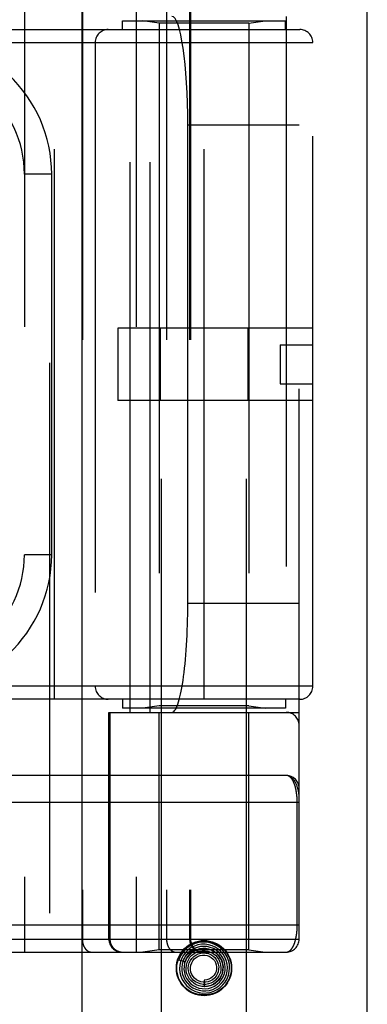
# Model space of a CAD drawing. Header units: inches. Extents: x 0 to 230, y 0 to 149.
# Tile 195 of 256: x 104.306 to 105.105, y 81.752 to 84.015. Entities that reach past the tile are written whole.
import ezdxf

# ---------------------------------------------------------------- set-up
doc = ezdxf.new("R2010")
doc.units = ezdxf.units.IN
doc.header["$LTSCALE"] = 12.648283
doc.header["$MEASUREMENT"] = 0
doc.linetypes.add('HIDDEN', pattern=[0.2, 0.1, -0.1])
doc.layers.get('0').update_dxf_attribs({"linetype": 'CONTINUOUS'})
doc.layers.add('RIGHTHAND_DOOR_ASSEMBLY', color=7, linetype='CONTINUOUS')

msp = doc.modelspace()

# ---------------------------------------------------------------- linework, layer by layer
at = {"color": 3, "linetype": 'Continuous'}
msp.add_line((105.1049, 36.9519), (105.1049, 111.8739), dxfattribs=at)
at = {"layer": 'RIGHTHAND_DOOR_ASSEMBLY', "color": 8, "linetype": 'HIDDEN'}
for p, q in [((104.3741, 108.5229), (104.3741, 37.1729)), ((104.6316, 81.6949), (104.6316, 84.8773)), ((104.8276, 81.6949), (104.8276, 84.8773)), ((104.3169, 84.5742), (104.3169, 81.8717)), ((104.5734, 84.5742), (104.5734, 81.8717)), ((104.4499, 84.5442), (104.4499, 81.9017)), ((104.6434, 84.5442), (104.6434, 81.9017)), ((104.6965, 84.5442), (104.6965, 81.9017)), ((104.6985, 84.5442), (104.6985, 81.9017)), ((104.9484, 81.9017), (104.9484, 84.5442)), ((104.5421, 84.0129), (104.9171, 84.0129)), ((104.5421, 83.9929), (104.5421, 84.0129)), ((104.56, 82.4229), (104.56, 84.0229)), ((104.6266, 84.0077), (104.5891, 84.0129)), ((104.6059, 82.4229), (104.6059, 84.0229)), ((104.8326, 84.0077), (104.6266, 84.0077)), ((104.6266, 84.0077), (104.6266, 82.4382)), ((104.8326, 84.0077), (104.8701, 84.0129)), ((104.8326, 84.0077), (104.8326, 82.4382)), ((104.9171, 83.9929), (104.9171, 84.0129)), ((104.9184, 84.0229), (104.9184, 82.4229)), ((103.8234, 83.9929), (104.9496, 83.9929)), ((104.3859, 82.4529), (104.3859, 83.9929)), ((104.7296, 82.4529), (104.7296, 83.9929)), ((103.8234, 83.9629), (104.9796, 83.9629)), ((104.4796, 83.9629), (104.4796, 82.4829)), ((104.9796, 82.4829), (104.9796, 83.9629)), ((104.9484, 83.7729), (104.6923, 83.7729)), ((104.6923, 82.6729), (104.6923, 83.7729)), ((104.3794, 83.6604), (104.3169, 83.6604)), ((104.3794, 82.7854), (104.3794, 83.6604)), ((104.9796, 83.3059), (104.5316, 83.3059)), ((104.5316, 83.3059), (104.5316, 83.1399)), ((104.629, 83.3059), (104.629, 83.1399)), ((104.8303, 83.3059), (104.8303, 83.1399)), ((104.9046, 83.2679), (104.9796, 83.2679)), ((104.9046, 83.2679), (104.9046, 83.1779)), ((104.9046, 83.1779), (104.9796, 83.1779)), ((104.9796, 83.1399), (104.5316, 83.1399)), ((104.3794, 82.7854), (104.3169, 82.7854)), ((104.9484, 82.6729), (104.6923, 82.6729)), ((104.9796, 82.4829), (103.8234, 82.4829)), ((104.9496, 82.4529), (103.8234, 82.4529)), ((104.5421, 82.4529), (104.5421, 82.4329)), ((104.9171, 82.4529), (104.9171, 82.4329)), ((104.5109, 82.4229), (104.9484, 82.4229)), ((104.5109, 81.9017), (104.5109, 82.4229)), ((104.5132, 82.4229), (104.5132, 81.9017)), ((104.9171, 82.4329), (104.5421, 82.4329)), ((104.6266, 82.4382), (104.5891, 82.4329)), ((104.8326, 82.4382), (104.6266, 82.4382)), ((104.6266, 81.877), (104.6266, 82.4229)), ((104.8326, 82.4382), (104.8701, 82.4329)), ((104.8326, 81.877), (104.8326, 82.4229)), ((104.9184, 82.2779), (104.0389, 82.278)), ((104.9438, 81.9342), (104.9438, 82.2163)), ((104.0446, 81.9342), (104.9484, 81.9342)), ((104.2849, 81.9017), (104.9484, 81.9017)), ((104.6266, 81.877), (104.5891, 81.8717)), ((104.8326, 81.877), (104.6266, 81.877)), ((104.8326, 81.877), (104.8701, 81.8717)), ((104.0446, 81.8717), (104.9184, 81.8717)), ((104.6716, 81.8538), (104.6859, 81.8492)), ((104.6999, 81.8705), (104.6994, 81.8701)), ((104.7003, 81.8709), (104.6999, 81.8705)), ((104.7007, 81.8712), (104.7003, 81.8709)), ((104.7012, 81.8717), (104.7007, 81.8712)), ((104.7027, 81.873), (104.7012, 81.8717)), ((104.703, 81.8733), (104.7027, 81.873)), ((104.7296, 81.8074), (104.7296, 81.7924))]:
    msp.add_line(p, q, dxfattribs=at)
at = {"layer": 'RIGHTHAND_DOOR_ASSEMBLY', "color": 3, "linetype": 'Continuous'}
msp.add_line((104.4491, 108.5229), (104.4491, 37.1729), dxfattribs=at)
at = {"layer": 'RIGHTHAND_DOOR_ASSEMBLY', "color": 8, "linetype": 'HIDDEN'}
for points in [[(104.9484, 82.2279), (104.9484, 82.2285), (104.9484, 82.2292), (104.9483, 82.2298), (104.9483, 82.2305), (104.9482, 82.2313), (104.9482, 82.2321), (104.9481, 82.233), (104.948, 82.234), (104.9478, 82.235), (104.9477, 82.2362), (104.9475, 82.2375), (104.9473, 82.2389), (104.947, 82.2404), (104.9466, 82.2421), (104.9462, 82.2439), (104.9458, 82.2458), (104.9452, 82.2478), (104.9446, 82.2499), (104.944, 82.2518), (104.9434, 82.2536), (104.9427, 82.2553), (104.9421, 82.257), (104.9414, 82.2585), (104.9407, 82.2599), (104.94, 82.2613), (104.9394, 82.2625), (104.9387, 82.2638), (104.938, 82.2649), (104.9373, 82.266), (104.9366, 82.267), (104.9359, 82.2679), (104.9352, 82.2688), (104.9345, 82.2697), (104.9337, 82.2704), (104.933, 82.2712), (104.9323, 82.2719), (104.9316, 82.2725), (104.9309, 82.2731), (104.9302, 82.2737), (104.9295, 82.2742), (104.9288, 82.2747), (104.9281, 82.2752), (104.9274, 82.2756), (104.9267, 82.2759), (104.9259, 82.2763), (104.9252, 82.2766), (104.9245, 82.2768), (104.9239, 82.2771), (104.9232, 82.2773), (104.9225, 82.2775), (104.9218, 82.2776), (104.9211, 82.2777), (104.9204, 82.2778), (104.9197, 82.2779), (104.9191, 82.2779), (104.9184, 82.2779)], [(104.9438, 82.2163), (104.9438, 82.2171), (104.9438, 82.2179), (104.9438, 82.2187), (104.9437, 82.2195), (104.9437, 82.2204), (104.9437, 82.2212), (104.9437, 82.222), (104.9436, 82.2229), (104.9436, 82.2237), (104.9435, 82.2245), (104.9435, 82.2254), (104.9434, 82.2262), (104.9434, 82.2271), (104.9433, 82.2279), (104.9433, 82.2288), (104.9432, 82.2296), (104.9431, 82.2305), (104.943, 82.2314), (104.9429, 82.2322), (104.9428, 82.2331), (104.9427, 82.234), (104.9426, 82.2349), (104.9425, 82.2358), (104.9424, 82.2367), (104.9423, 82.2375), (104.9421, 82.2384), (104.942, 82.2393), (104.9419, 82.2402), (104.9417, 82.2411), (104.9416, 82.242), (104.9414, 82.2428), (104.9412, 82.2437), (104.9411, 82.2446), (104.9409, 82.2455), (104.9407, 82.2463), (104.9405, 82.2472), (104.9403, 82.248), (104.9401, 82.2489), (104.9399, 82.2497), (104.9397, 82.2506), (104.9395, 82.2514), (104.9392, 82.2522), (104.939, 82.2531), (104.9388, 82.2539), (104.9385, 82.2547), (104.9383, 82.2555), (104.938, 82.2563), (104.9377, 82.2571), (104.9374, 82.2579), (104.9371, 82.2587), (104.9369, 82.2595), (104.9366, 82.2602), (104.9362, 82.261), (104.9359, 82.2617), (104.9356, 82.2625), (104.9353, 82.2632), (104.9349, 82.2639), (104.9346, 82.2646), (104.9342, 82.2653), (104.9339, 82.266), (104.9335, 82.2666), (104.9331, 82.2673), (104.9327, 82.2679), (104.9323, 82.2686), (104.9319, 82.2692), (104.9315, 82.2698), (104.9311, 82.2703), (104.9306, 82.2709), (104.9302, 82.2714), (104.9297, 82.272), (104.9293, 82.2725), (104.9288, 82.273), (104.9284, 82.2734), (104.9279, 82.2739), (104.9274, 82.2743), (104.9269, 82.2747), (104.9264, 82.2751), (104.9259, 82.2755), (104.9253, 82.2758), (104.9248, 82.2762), (104.9243, 82.2765), (104.9237, 82.2767), (104.9231, 82.277), (104.9226, 82.2772), (104.922, 82.2774), (104.9214, 82.2776), (104.9208, 82.2777), (104.9202, 82.2778), (104.9196, 82.2779), (104.919, 82.2779), (104.9184, 82.2779)], [(104.9484, 82.2154), (104.0381, 82.2155)], [(104.9184, 81.8717), (104.919, 81.8717), (104.9196, 81.8718), (104.9202, 81.8718), (104.9208, 81.8719), (104.9214, 81.8721), (104.9219, 81.8722), (104.9225, 81.8724), (104.923, 81.8726), (104.9236, 81.8728), (104.9241, 81.8731), (104.9247, 81.8734), (104.9252, 81.8737), (104.9257, 81.874), (104.9262, 81.8744), (104.9267, 81.8747), (104.9272, 81.8751), (104.9277, 81.8756), (104.9281, 81.876), (104.9286, 81.8764), (104.9291, 81.8769), (104.9295, 81.8774), (104.93, 81.8779), (104.9304, 81.8784), (104.9308, 81.879), (104.9312, 81.8795), (104.9316, 81.8801), (104.932, 81.8807), (104.9324, 81.8813), (104.9328, 81.8819), (104.9332, 81.8825), (104.9336, 81.8831), (104.9339, 81.8838), (104.9343, 81.8845), (104.9346, 81.8851), (104.935, 81.8858), (104.9353, 81.8865), (104.9356, 81.8872), (104.9359, 81.8879), (104.9363, 81.8887), (104.9366, 81.8894), (104.9368, 81.8902), (104.9371, 81.8909), (104.9374, 81.8917), (104.9377, 81.8924), (104.938, 81.8932), (104.9382, 81.894), (104.9385, 81.8948), (104.9387, 81.8956), (104.939, 81.8964), (104.9392, 81.8972), (104.9394, 81.898), (104.9396, 81.8988), (104.9398, 81.8996), (104.9401, 81.9005), (104.9403, 81.9013), (104.9404, 81.9021), (104.9406, 81.903), (104.9408, 81.9038), (104.941, 81.9047), (104.9412, 81.9055), (104.9413, 81.9064), (104.9415, 81.9072), (104.9416, 81.9081), (104.9418, 81.9089), (104.9419, 81.9098), (104.9421, 81.9107), (104.9422, 81.9115), (104.9423, 81.9124), (104.9424, 81.9133), (104.9426, 81.9141), (104.9427, 81.915), (104.9428, 81.9158), (104.9429, 81.9167), (104.943, 81.9176), (104.943, 81.9184), (104.9431, 81.9193), (104.9432, 81.9201), (104.9433, 81.9209), (104.9433, 81.9218), (104.9434, 81.9226), (104.9434, 81.9234), (104.9435, 81.9243), (104.9435, 81.9251), (104.9436, 81.9259), (104.9436, 81.9268), (104.9437, 81.9276), (104.9437, 81.9284), (104.9437, 81.9292), (104.9437, 81.93), (104.9438, 81.9309), (104.9438, 81.9317), (104.9438, 81.9325), (104.9438, 81.9334), (104.9438, 81.9342)], [(104.4499, 81.9017), (104.4499, 81.901), (104.4499, 81.9004), (104.4499, 81.8997), (104.4499, 81.8991), (104.45, 81.8984), (104.45, 81.8978), (104.4501, 81.8971), (104.4502, 81.8965), (104.4503, 81.8958), (104.4504, 81.8952), (104.4505, 81.8946), (104.4506, 81.8939), (104.4507, 81.8933), (104.4508, 81.8927), (104.451, 81.892), (104.4511, 81.8914), (104.4513, 81.8908), (104.4515, 81.8902), (104.4517, 81.8896), (104.4518, 81.889), (104.452, 81.8884), (104.4523, 81.8878), (104.4525, 81.8873), (104.4527, 81.8867), (104.4529, 81.8861), (104.4532, 81.8856), (104.4534, 81.885), (104.4537, 81.8845), (104.454, 81.884), (104.4542, 81.8834), (104.4545, 81.8829), (104.4548, 81.8824), (104.4551, 81.8819), (104.4554, 81.8814), (104.4557, 81.8809), (104.4561, 81.8805), (104.4564, 81.88), (104.4567, 81.8796), (104.4571, 81.8791), (104.4574, 81.8787), (104.4578, 81.8783), (104.4582, 81.8779), (104.4585, 81.8775), (104.4589, 81.8771), (104.4593, 81.8767), (104.4597, 81.8764), (104.4601, 81.876), (104.4605, 81.8757), (104.4609, 81.8754), (104.4613, 81.8751), (104.4617, 81.8748), (104.4621, 81.8745), (104.4625, 81.8742), (104.463, 81.874), (104.4634, 81.8737), (104.4638, 81.8735), (104.4643, 81.8733), (104.4647, 81.8731), (104.4651, 81.8729), (104.4656, 81.8727), (104.466, 81.8726), (104.4665, 81.8724), (104.4669, 81.8723), (104.4674, 81.8721), (104.4678, 81.872), (104.4683, 81.8719), (104.4688, 81.8719), (104.4692, 81.8718), (104.4697, 81.8718), (104.4701, 81.8717), (104.4706, 81.8717), (104.4711, 81.8717)], [(104.5132, 81.9017), (104.5132, 81.901), (104.5132, 81.9004), (104.5133, 81.8997), (104.5133, 81.8991), (104.5134, 81.8984), (104.5135, 81.8978), (104.5136, 81.8971), (104.5137, 81.8965), (104.5138, 81.8958), (104.5139, 81.8952), (104.5141, 81.8946), (104.5142, 81.8939), (104.5144, 81.8933), (104.5146, 81.8927), (104.5148, 81.892), (104.515, 81.8914), (104.5152, 81.8908), (104.5155, 81.8902), (104.5157, 81.8896), (104.516, 81.889), (104.5163, 81.8884), (104.5166, 81.8878), (104.5169, 81.8873), (104.5172, 81.8867), (104.5175, 81.8861), (104.5179, 81.8856), (104.5182, 81.885), (104.5186, 81.8845), (104.519, 81.884), (104.5194, 81.8834), (104.5198, 81.8829), (104.5202, 81.8824), (104.5206, 81.8819), (104.521, 81.8814), (104.5215, 81.8809), (104.5219, 81.8805), (104.5224, 81.88), (104.5229, 81.8796), (104.5233, 81.8791), (104.5238, 81.8787), (104.5243, 81.8783), (104.5248, 81.8779), (104.5254, 81.8775), (104.5259, 81.8771), (104.5264, 81.8767), (104.527, 81.8764), (104.5275, 81.876), (104.5281, 81.8757), (104.5286, 81.8754), (104.5292, 81.8751), (104.5298, 81.8748), (104.5304, 81.8745), (104.5309, 81.8742), (104.5315, 81.874), (104.5321, 81.8737), (104.5328, 81.8735), (104.5334, 81.8733), (104.534, 81.8731), (104.5346, 81.8729), (104.5352, 81.8727), (104.5358, 81.8726), (104.5365, 81.8724), (104.5371, 81.8723), (104.5377, 81.8721), (104.5384, 81.872), (104.539, 81.8719), (104.5397, 81.8719), (104.5403, 81.8718), (104.541, 81.8718), (104.5416, 81.8717), (104.5423, 81.8717), (104.5429, 81.8717)], [(104.6434, 81.9017), (104.6434, 81.901), (104.6434, 81.9004), (104.6434, 81.8997), (104.6435, 81.8991), (104.6435, 81.8984), (104.6436, 81.8978), (104.6436, 81.8971), (104.6437, 81.8965), (104.6438, 81.8958), (104.6439, 81.8952), (104.644, 81.8946), (104.6441, 81.8939), (104.6442, 81.8933), (104.6444, 81.8927), (104.6445, 81.892), (104.6447, 81.8914), (104.6448, 81.8908), (104.645, 81.8902), (104.6452, 81.8896), (104.6454, 81.889), (104.6456, 81.8884), (104.6458, 81.8878), (104.646, 81.8873), (104.6462, 81.8867), (104.6465, 81.8861), (104.6467, 81.8856), (104.647, 81.885), (104.6472, 81.8845), (104.6475, 81.884), (104.6478, 81.8834), (104.6481, 81.8829), (104.6484, 81.8824), (104.6487, 81.8819), (104.649, 81.8814), (104.6493, 81.8809), (104.6496, 81.8805), (104.6499, 81.88), (104.6503, 81.8796), (104.6506, 81.8791), (104.651, 81.8787), (104.6513, 81.8783), (104.6517, 81.8779), (104.6521, 81.8775), (104.6524, 81.8771), (104.6528, 81.8767), (104.6532, 81.8764), (104.6536, 81.876), (104.654, 81.8757), (104.6544, 81.8754), (104.6548, 81.8751), (104.6552, 81.8748), (104.6556, 81.8745), (104.6561, 81.8742), (104.6565, 81.874), (104.6569, 81.8737), (104.6574, 81.8735), (104.6578, 81.8733), (104.6582, 81.8731), (104.6587, 81.8729), (104.6591, 81.8727), (104.6596, 81.8726), (104.66, 81.8724), (104.6605, 81.8723), (104.6609, 81.8721), (104.6614, 81.872), (104.6618, 81.8719), (104.6623, 81.8719), (104.6628, 81.8718), (104.6632, 81.8718), (104.6637, 81.8717), (104.6641, 81.8717), (104.6646, 81.8717)], [(104.6965, 81.9017), (104.6965, 81.901), (104.6965, 81.9004), (104.6965, 81.8997), (104.6966, 81.8991), (104.6966, 81.8984), (104.6967, 81.8978), (104.6968, 81.8971), (104.6969, 81.8965), (104.697, 81.8958), (104.6972, 81.8952), (104.6973, 81.8946), (104.6975, 81.8939), (104.6976, 81.8933), (104.6978, 81.8927), (104.698, 81.892), (104.6983, 81.8914), (104.6985, 81.8908), (104.6987, 81.8902), (104.699, 81.8896), (104.6992, 81.889), (104.6995, 81.8884), (104.6998, 81.8878), (104.7001, 81.8873), (104.7004, 81.8867), (104.7008, 81.8861), (104.7011, 81.8856), (104.7015, 81.885), (104.7018, 81.8845), (104.7022, 81.884), (104.7026, 81.8834), (104.703, 81.8829), (104.7034, 81.8824), (104.7038, 81.8819), (104.7043, 81.8814), (104.7047, 81.8809), (104.7052, 81.8805), (104.7056, 81.88), (104.7061, 81.8796), (104.7066, 81.8791), (104.7071, 81.8787), (104.7076, 81.8783), (104.7081, 81.8779), (104.7086, 81.8775), (104.7091, 81.8771), (104.7097, 81.8767), (104.7102, 81.8764), (104.7107, 81.876), (104.7113, 81.8757), (104.7119, 81.8754), (104.7124, 81.8751), (104.713, 81.8748), (104.7136, 81.8745), (104.7142, 81.8742), (104.7148, 81.874), (104.7154, 81.8737), (104.716, 81.8735), (104.7166, 81.8733), (104.7172, 81.8731), (104.7178, 81.8729), (104.7185, 81.8727), (104.7191, 81.8726), (104.7197, 81.8724), (104.7204, 81.8723), (104.721, 81.8721), (104.7216, 81.872), (104.7223, 81.8719), (104.7229, 81.8719), (104.7236, 81.8718), (104.7242, 81.8718), (104.7248, 81.8717), (104.7255, 81.8717), (104.7261, 81.8717)], [(104.6933, 81.8833), (104.6865, 81.8775), (104.6807, 81.8709), (104.6758, 81.8634), (104.6722, 81.8553), (104.6716, 81.8538)], [(104.7076, 81.8857), (104.7003, 81.882), (104.6935, 81.8771), (104.6875, 81.8713), (104.6825, 81.8647), (104.6784, 81.8574), (104.6755, 81.8496), (104.6739, 81.8414), (104.6734, 81.833), (104.6742, 81.8246), (104.6762, 81.8165), (104.6795, 81.8087), (104.6838, 81.8015), (104.6892, 81.795), (104.6955, 81.7893), (104.7026, 81.7846), (104.7103, 81.7811), (104.7185, 81.7787), (104.7269, 81.7775), (104.7354, 81.7777), (104.7439, 81.779), (104.752, 81.7816), (104.7597, 81.7854)], [(104.676, 81.8689), (104.6806, 81.8752), (104.686, 81.8807), (104.6922, 81.8855), (104.6991, 81.8895), (104.7063, 81.8925), (104.7139, 81.8947), (104.7217, 81.896), (104.7297, 81.8964), (104.7376, 81.896), (104.7454, 81.8947), (104.753, 81.8925), (104.7602, 81.8895), (104.7671, 81.8855), (104.7733, 81.8807), (104.7786, 81.8752), (104.7833, 81.8689)], [(104.7137, 81.8826), (104.7066, 81.8797), (104.6999, 81.8758), (104.694, 81.8709), (104.6888, 81.8651), (104.6846, 81.8585), (104.6814, 81.8514), (104.6793, 81.8439), (104.6784, 81.8361), (104.6787, 81.8283), (104.6802, 81.8206), (104.6828, 81.8132), (104.6866, 81.8063), (104.6913, 81.8), (104.697, 81.7945), (104.7035, 81.7899), (104.7105, 81.7864), (104.7181, 81.7839), (104.7259, 81.7826), (104.7339, 81.7825), (104.7418, 81.7837), (104.7495, 81.786)], [(104.7266, 81.8799), (104.7195, 81.879), (104.7127, 81.877), (104.7063, 81.8739), (104.7004, 81.8698), (104.6952, 81.8649), (104.6908, 81.8592), (104.6874, 81.8529), (104.685, 81.8461), (104.6836, 81.8389), (104.6835, 81.8317), (104.6844, 81.8245), (104.6865, 81.8175), (104.6896, 81.8109), (104.6937, 81.8049), (104.6988, 81.7996), (104.7046, 81.7951), (104.711, 81.7916), (104.7179, 81.7891), (104.7252, 81.7877), (104.7326, 81.7875), (104.7399, 81.7884)], [(104.6859, 81.8492), (104.6865, 81.8508), (104.6896, 81.8573), (104.6938, 81.8633), (104.6988, 81.8685), (104.7045, 81.8728), (104.7109, 81.8762), (104.7177, 81.8785), (104.7248, 81.8798), (104.7319, 81.8798), (104.739, 81.8788), (104.7458, 81.8766), (104.7521, 81.8734), (104.7579, 81.8693), (104.7629, 81.8643), (104.767, 81.8585), (104.7702, 81.8522), (104.7723, 81.8455), (104.7733, 81.8386), (104.7732, 81.8316), (104.772, 81.8247), (104.7697, 81.8181)], [(104.7597, 81.7854), (104.7668, 81.7903), (104.773, 81.7962), (104.7784, 81.8029), (104.7827, 81.8104), (104.7858, 81.8185), (104.7877, 81.8269), (104.7884, 81.8355), (104.7878, 81.8442), (104.7859, 81.8526), (104.7828, 81.8608), (104.7785, 81.8684), (104.7732, 81.8753), (104.7669, 81.8813), (104.7597, 81.8864), (104.7519, 81.8903), (104.7436, 81.8931), (104.7349, 81.8946), (104.7261, 81.8949), (104.7174, 81.8938), (104.7089, 81.8915), (104.7008, 81.888), (104.6933, 81.8833)], [(104.7495, 81.786), (104.7567, 81.7894), (104.7633, 81.794), (104.7692, 81.7994), (104.7742, 81.8057), (104.7782, 81.8127), (104.7811, 81.8203), (104.7829, 81.8282), (104.7834, 81.8362), (104.7827, 81.8443), (104.7808, 81.8522), (104.7777, 81.8598), (104.7736, 81.8668), (104.7684, 81.8731), (104.7623, 81.8786), (104.7554, 81.8831), (104.748, 81.8865), (104.7401, 81.8888), (104.7319, 81.8899), (104.7237, 81.8897), (104.7155, 81.8883), (104.7076, 81.8857)], [(104.7399, 81.7884), (104.7471, 81.7904), (104.7538, 81.7936), (104.76, 81.7977), (104.7655, 81.8028), (104.7701, 81.8086), (104.7738, 81.8151), (104.7765, 81.8222), (104.778, 81.8295), (104.7784, 81.837), (104.7776, 81.8445), (104.7757, 81.8519), (104.7726, 81.8588), (104.7685, 81.8652), (104.7635, 81.8709), (104.7577, 81.8758), (104.7511, 81.8797), (104.744, 81.8826), (104.7366, 81.8843), (104.7289, 81.8849), (104.7213, 81.8844), (104.7137, 81.8826)], [(104.7296, 81.7924), (104.7309, 81.7924), (104.7377, 81.7931), (104.7443, 81.7947), (104.7506, 81.7975), (104.7563, 81.8012), (104.7615, 81.8058), (104.7658, 81.8111), (104.7692, 81.8171), (104.7717, 81.8236), (104.7731, 81.8304), (104.7734, 81.8373), (104.7726, 81.8442), (104.7707, 81.851), (104.7677, 81.8573), (104.7638, 81.8631), (104.759, 81.8683), (104.7535, 81.8726), (104.7473, 81.876), (104.7407, 81.8784), (104.7337, 81.8797), (104.7266, 81.8799)], [(104.681, 81.8508), (104.6816, 81.8521), (104.6822, 81.8535), (104.6828, 81.8547), (104.6834, 81.8559), (104.684, 81.857), (104.6846, 81.8581), (104.6853, 81.8591), (104.6859, 81.86), (104.6865, 81.8609), (104.6871, 81.8617), (104.6877, 81.8625), (104.6883, 81.8633), (104.6889, 81.864), (104.6895, 81.8646), (104.69, 81.8653), (104.6906, 81.8659), (104.6911, 81.8664), (104.6916, 81.8669), (104.6921, 81.8674), (104.6926, 81.8679), (104.6931, 81.8683), (104.6936, 81.8688), (104.694, 81.8691), (104.6944, 81.8695), (104.6949, 81.8699), (104.6953, 81.8702), (104.6957, 81.8705), (104.6961, 81.8708), (104.6964, 81.8711), (104.6968, 81.8713), (104.6972, 81.8716), (104.6975, 81.8718), (104.6979, 81.872), (104.6982, 81.8723), (104.6985, 81.8725), (104.6989, 81.8727), (104.6992, 81.8729), (104.6995, 81.8731), (104.6998, 81.8733), (104.7001, 81.8734), (104.7004, 81.8736), (104.7008, 81.8738), (104.7011, 81.8739), (104.7014, 81.8741), (104.7017, 81.8742), (104.7019, 81.8743), (104.7022, 81.8745), (104.7025, 81.8746), (104.7027, 81.8747), (104.703, 81.8748), (104.7032, 81.8748), (104.7034, 81.8749), (104.7036, 81.875), (104.7039, 81.875), (104.7041, 81.875), (104.7042, 81.875), (104.7043, 81.8749), (104.7043, 81.8747), (104.7042, 81.8746), (104.7041, 81.8744), (104.7039, 81.8742), (104.7037, 81.874), (104.7036, 81.8739), (104.7034, 81.8737), (104.7033, 81.8736), (104.7031, 81.8734), (104.703, 81.8733)], [(104.6994, 81.8701), (104.6992, 81.8698), (104.6989, 81.8696), (104.6987, 81.8693), (104.6984, 81.869), (104.6981, 81.8687), (104.6978, 81.8684), (104.6974, 81.8681), (104.6971, 81.8677), (104.6967, 81.8673), (104.6964, 81.8669), (104.696, 81.8665), (104.6956, 81.866), (104.6952, 81.8655), (104.6947, 81.865), (104.6943, 81.8645), (104.6938, 81.8639), (104.6934, 81.8633), (104.6929, 81.8627), (104.6924, 81.862), (104.6919, 81.8613), (104.6914, 81.8605), (104.6909, 81.8597), (104.6904, 81.8589), (104.6899, 81.858), (104.6893, 81.8571), (104.6888, 81.8561), (104.6883, 81.8551), (104.6878, 81.854), (104.6873, 81.8529), (104.6868, 81.8517), (104.6863, 81.8505), (104.6859, 81.8492)], [(104.7697, 81.8181), (104.7664, 81.812), (104.7621, 81.8065), (104.7571, 81.8018), (104.7514, 81.7979), (104.7451, 81.795), (104.7385, 81.7932), (104.7316, 81.7925), (104.7248, 81.7928), (104.7181, 81.7943), (104.7118, 81.7968), (104.7059, 81.8003), (104.7007, 81.8046), (104.6963, 81.8098), (104.6928, 81.8155), (104.6903, 81.8218), (104.6888, 81.8283), (104.6884, 81.835), (104.6891, 81.8417), (104.6908, 81.8481), (104.6936, 81.8542)], [(104.7604, 81.8122), (104.7561, 81.8075), (104.7512, 81.8036), (104.7456, 81.8006), (104.7397, 81.7986), (104.7335, 81.7976), (104.7273, 81.7976), (104.7211, 81.7986), (104.7153, 81.8007), (104.7098, 81.8036), (104.705, 81.8075), (104.7009, 81.812), (104.6976, 81.8172), (104.6952, 81.8229), (104.6938, 81.8288), (104.6934, 81.8349), (104.694, 81.8409), (104.6957, 81.8468), (104.6983, 81.8523), (104.7017, 81.8572)], [(104.6936, 81.8542), (104.6973, 81.8597), (104.7019, 81.8645), (104.7071, 81.8686), (104.713, 81.8717), (104.7192, 81.8738), (104.7257, 81.8748), (104.7322, 81.8748), (104.7387, 81.8737), (104.7448, 81.8716), (104.7506, 81.8685), (104.7557, 81.8645), (104.7601, 81.8598), (104.7636, 81.8544), (104.7662, 81.8485), (104.7678, 81.8423), (104.7684, 81.8359), (104.7679, 81.8295), (104.7664, 81.8234), (104.7638, 81.8175), (104.7604, 81.8122)], [(104.7535, 81.812), (104.7491, 81.8083), (104.7442, 81.8055), (104.7389, 81.8036), (104.7334, 81.8026), (104.7278, 81.8025), (104.7223, 81.8035), (104.717, 81.8054), (104.7122, 81.8081), (104.7079, 81.8116), (104.7043, 81.8158), (104.7015, 81.8206), (104.6995, 81.8257), (104.6985, 81.8311), (104.6985, 81.8365), (104.6994, 81.8419), (104.7012, 81.847), (104.7038, 81.8517), (104.7072, 81.8559), (104.7113, 81.8593)], [(104.7017, 81.8572), (104.7059, 81.8615), (104.7108, 81.865), (104.7162, 81.8676), (104.7219, 81.8693), (104.7278, 81.8699), (104.7337, 81.8696), (104.7395, 81.8683), (104.7449, 81.866), (104.7499, 81.8629), (104.7542, 81.859), (104.7578, 81.8544), (104.7606, 81.8492), (104.7624, 81.8437), (104.7633, 81.838), (104.7632, 81.8322), (104.7621, 81.8266), (104.7601, 81.8212), (104.7572, 81.8163), (104.7535, 81.812)], [(104.7113, 81.8593), (104.7159, 81.862), (104.7209, 81.8639), (104.7261, 81.8648), (104.7314, 81.8648), (104.7366, 81.8639), (104.7416, 81.8621), (104.7461, 81.8595), (104.7501, 81.8561), (104.7534, 81.8521), (104.7559, 81.8476), (104.7576, 81.8427), (104.7583, 81.8376), (104.7582, 81.8325), (104.7572, 81.8275), (104.7553, 81.8228), (104.7526, 81.8185), (104.7492, 81.8147), (104.7452, 81.8117)], [(104.7452, 81.8117), (104.7407, 81.8094), (104.7359, 81.808), (104.731, 81.8074), (104.7296, 81.8074)], [(104.7833, 81.801), (104.7786, 81.7947), (104.7733, 81.7892), (104.7671, 81.7844), (104.7602, 81.7804), (104.753, 81.7774), (104.7453, 81.7752), (104.7376, 81.7739), (104.7296, 81.7735), (104.7217, 81.7739), (104.7139, 81.7752), (104.7063, 81.7774), (104.6991, 81.7804), (104.6922, 81.7844), (104.686, 81.7892), (104.6806, 81.7947), (104.676, 81.801)]]:
    msp.add_lwpolyline(points, dxfattribs=at)
for radius in [0.0635, 0.0625]:
    msp.add_circle((104.7296, 81.8349), radius, dxfattribs=at)
for centre, radius, start, end in [((104.5096, 83.9629), 0.03, 90, 180), ((104.9496, 83.9629), 0.03, 0, 90), ((104.0669, 83.6604), 0.3125, 0, 94.0875), ((104.0669, 83.6604), 0.25, 0, 100.3342), ((104.0669, 82.7854), 0.25, 259.6658, 360), ((104.0669, 82.7854), 0.3125, 265.9125, 360), ((104.5096, 82.4829), 0.03, 180, 270), ((104.9496, 82.4829), 0.03, 270, 360), ((104.9184, 82.3929), 0.03, 0, 90), ((104.9184, 82.2479), 0.03, 0, 89.9999), ((104.5409, 81.9017), 0.03, 180, 270), ((104.7285, 81.9017), 0.03, 180, 270), ((104.9184, 81.9017), 0.03, 270, 360)]:
    msp.add_arc(centre, radius, start, end, dxfattribs=at)
for centre, start_param, end_param in [((104.6555, 83.7729), -1.570796, 0), ((104.6555, 82.6729), -3.141593, -1.570796)]:
    msp.add_ellipse(centre, major_axis=(0, 0.25), ratio=0.146965, start_param=start_param, end_param=end_param, dxfattribs=at)

doc.saveas('drawing.dxf')
